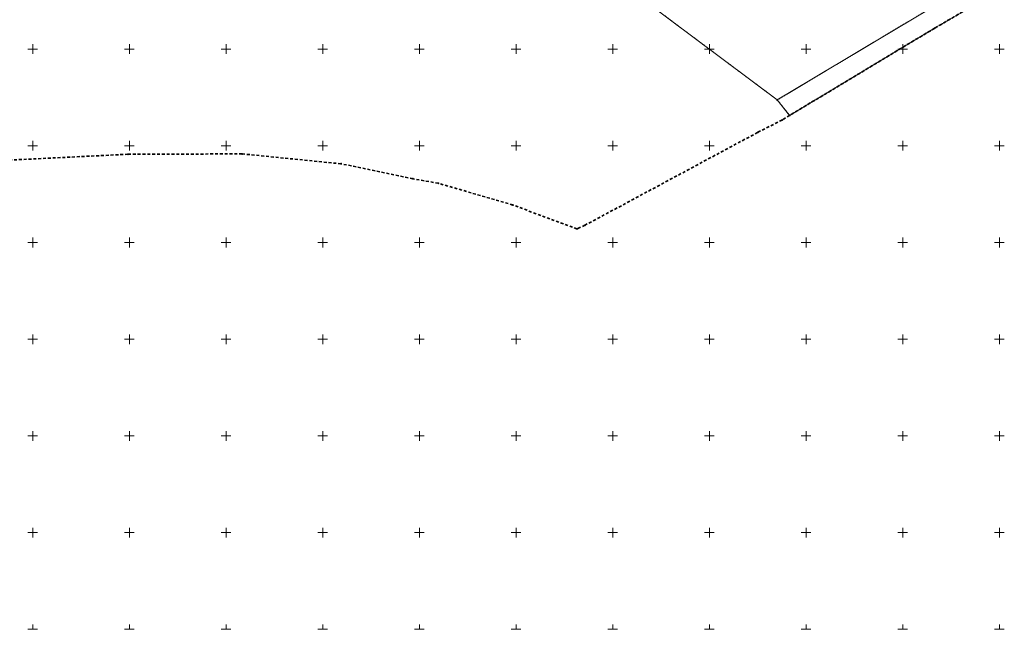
# Model space of a CAD drawing. Extents: x 6411274 to 6413600, y 5890750 to 5892331.
# Tile 3 of 22: x 6412643 to 6413152, y 5890750 to 5891065. Entities that reach past the tile are written whole.
import ezdxf

# ---------------------------------------------------------------- set-up
doc = ezdxf.new("R2010")
doc.units = 0
doc.linetypes.add('PRZER1-1', pattern=[1, 0.5, -0.5])
doc.linetypes.add('PRZER3-2', pattern=[2.5, 1.5, -1])
doc.layers.get('0').update_dxf_attribs({"linetype": 'CONTINUOUS'})
for name, color, linetype, lineweight in [('GEPPGD', 7, 'CONTINUOUS', 18), ('GEPPGO', 7, 'CONTINUOUS', 18), ('GESDZI', 7, 'CONTINUOUS', 18), ('GESJOB', 7, 'CONTINUOUS', 35)]:
    doc.layers.add(name, color=color, linetype=linetype, lineweight=lineweight)
doc.layers.add('GESUZY', color=7, linetype='CONTINUOUS', lineweight=18, true_color=0x008000)
doc.layers.add('Ramka sekcyjna', color=7, linetype='CONTINUOUS', lineweight=18, true_color=0xa5007c)

# ---------------------------------------------------------------- blocks, each defined once
blk = doc.blocks.new('GEPPGO1_1')
at = {"color": 0}
blk.add_lwpolyline([(0, 0.25), (0.077254, 0.237764), (0.146946, 0.202254), (0.202254, 0.146946), (0.237764, 0.077254), (0.25, 0), (0.237764, -0.077254), (0.202254, -0.146946), (0.146946, -0.202254), (0.077254, -0.237764), (0, -0.25), (-0.077254, -0.237764), (-0.146946, -0.202254), (-0.202254, -0.146946), (-0.237764, -0.077254), (-0.25, 0), (-0.237764, 0.077254), (-0.202254, 0.146946), (-0.146946, 0.202254), (-0.077254, 0.237764)], close=True, dxfattribs=at)
blk = doc.blocks.new('GEPPGD1_1')
at = {"color": 0}
blk.add_lwpolyline([(0, 0.25), (0.077254, 0.237764), (0.146946, 0.202254), (0.202254, 0.146946), (0.237764, 0.077254), (0.25, 0), (0.237764, -0.077254), (0.202254, -0.146946), (0.146946, -0.202254), (0.077254, -0.237764), (0, -0.25), (-0.077254, -0.237764), (-0.146946, -0.202254), (-0.202254, -0.146946), (-0.237764, -0.077254), (-0.25, 0), (-0.237764, 0.077254), (-0.202254, 0.146946), (-0.146946, 0.202254), (-0.077254, 0.237764)], close=True, dxfattribs=at)

msp = doc.modelspace()

# ---------------------------------------------------------------- linework, layer by layer
at = {"layer": 'GESDZI', "color": 7, "linetype": 'Continuous', "lineweight": 18, "elevation": 10.22}
for points in [[(6412875.65, 5891161.65), (6412901.31, 5891163.65), (6412896.32, 5891228.34), (6412920.47, 5891230.22), (6412914.28, 5891309.98), (6412984.08, 5891315.41), (6412984.81, 5891305.99), (6413000.81, 5891307.4), (6413009.33, 5891280.16), (6413021.87, 5891243.03), (6413074.1, 5891247.1), (6413102.76, 5891201.17), (6413106.84, 5891194.64), (6413118.55, 5891166.59), (6413128.65, 5891135.05), (6413135.14, 5891136.3), (6413140.1, 5891086.54), (6413035.1, 5891023.7), (6412895.37, 5891128.2), (6412877.2, 5891141.73)], [(6413135.14, 5891136.3), (6413141.19, 5891137.48), (6413146.99, 5891089.14), (6413148.24, 5891079.32), (6413116.44, 5891060.81), (6413041.49, 5891015.7), (6413035.1, 5891023.7), (6413140.1, 5891086.54)]]:
    msp.add_lwpolyline(points, close=True, dxfattribs=at)
at = {"layer": 'GESJOB', "color": 7, "linetype": 'PRZER3-2', "lineweight": 35, "elevation": 10.22}
msp.add_lwpolyline([(6413148.24, 5891079.32), (6413116.44, 5891060.81), (6413041.49, 5891015.7), (6413037.57, 5891013.33), (6413024.92, 5891006.91), (6412935.64, 5890958.93), (6412931.49, 5890957.03), (6412898.36, 5890969.38), (6412859.8, 5890980.64), (6412846.63, 5890982.97), (6412809.51, 5890990.7), (6412758.3, 5890995.82), (6412699.3, 5890995.62), (6412571.42, 5890989.3)], dxfattribs=at)
at = {"layer": 'GESUZY', "color": 96, "linetype": 'PRZER1-1', "lineweight": 18, "true_color": 0x008000, "elevation": 10.08}
for points in [[(6413140.1, 5891086.54), (6413035.1, 5891023.7), (6412895.37, 5891128.2)], [(6413148.24, 5891079.32), (6413116.44, 5891060.81), (6413041.49, 5891015.7), (6413035.1, 5891023.7), (6413140.1, 5891086.54)]]:
    msp.add_lwpolyline(points, dxfattribs=at)
at = {"layer": 'Ramka sekcyjna', "color": 224, "linetype": 'Continuous', "lineweight": 18, "true_color": 0xa5007c, "elevation": 100, "flags": 128}
for points in [[(6412650, 5891047.5), (6412650, 5891052.5)], [(6412700, 5891047.5), (6412700, 5891052.5)], [(6412750, 5891047.5), (6412750, 5891052.5)], [(6412800, 5891047.5), (6412800, 5891052.5)], [(6412800, 5891047.5), (6412800, 5891052.5)], [(6412850, 5891047.5), (6412850, 5891052.5)], [(6412900, 5891047.5), (6412900, 5891052.5)], [(6412950, 5891047.5), (6412950, 5891052.5)], [(6413000, 5891047.5), (6413000, 5891052.5)], [(6413050, 5891047.5), (6413050, 5891052.5)], [(6413100, 5891047.5), (6413100, 5891052.5)], [(6413150, 5891047.5), (6413150, 5891052.5)], [(6412652.5, 5891050), (6412647.5, 5891050)], [(6412702.5, 5891050), (6412697.5, 5891050)], [(6412752.5, 5891050), (6412747.5, 5891050)], [(6412800, 5891050), (6412797.5, 5891050)], [(6412800, 5891050), (6412802.5, 5891050)], [(6412852.5, 5891050), (6412847.5, 5891050)], [(6412902.5, 5891050), (6412897.5, 5891050)], [(6412952.5, 5891050), (6412947.5, 5891050)], [(6413002.5, 5891050), (6412997.5, 5891050)], [(6413052.5, 5891050), (6413047.5, 5891050)], [(6413102.5, 5891050), (6413097.5, 5891050)], [(6413152.5, 5891050), (6413147.5, 5891050)], [(6412650, 5891000), (6412650, 5891002.5)], [(6412700, 5891000), (6412700, 5891002.5)], [(6412750, 5891000), (6412750, 5891002.5)], [(6412800, 5891000), (6412800, 5891002.5)], [(6412800, 5891000), (6412800, 5891002.5)], [(6412850, 5891000), (6412850, 5891002.5)], [(6412900, 5891000), (6412900, 5891002.5)], [(6412950, 5891000), (6412950, 5891002.5)], [(6413000, 5891000), (6413000, 5891002.5)], [(6413050, 5891000), (6413050, 5891002.5)], [(6413100, 5891000), (6413100, 5891002.5)], [(6413150, 5891000), (6413150, 5891002.5)], [(6412652.5, 5891000), (6412647.5, 5891000)], [(6412652.5, 5891000), (6412647.5, 5891000)], [(6412650, 5891000), (6412650, 5890997.5)], [(6412702.5, 5891000), (6412697.5, 5891000)], [(6412702.5, 5891000), (6412697.5, 5891000)], [(6412700, 5891000), (6412700, 5890997.5)], [(6412752.5, 5891000), (6412747.5, 5891000)], [(6412752.5, 5891000), (6412747.5, 5891000)], [(6412750, 5891000), (6412750, 5890997.5)], [(6412800, 5891000), (6412797.5, 5891000)], [(6412800, 5891000), (6412797.5, 5891000)], [(6412800, 5891000), (6412802.5, 5891000)], [(6412800, 5891000), (6412800, 5890997.5)], [(6412800, 5891000), (6412800, 5890997.5)], [(6412800, 5891000), (6412802.5, 5891000)], [(6412852.5, 5891000), (6412847.5, 5891000)], [(6412852.5, 5891000), (6412847.5, 5891000)], [(6412850, 5891000), (6412850, 5890997.5)], [(6412902.5, 5891000), (6412897.5, 5891000)], [(6412902.5, 5891000), (6412897.5, 5891000)], [(6412900, 5891000), (6412900, 5890997.5)], [(6412952.5, 5891000), (6412947.5, 5891000)], [(6412952.5, 5891000), (6412947.5, 5891000)], [(6412950, 5891000), (6412950, 5890997.5)], [(6413002.5, 5891000), (6412997.5, 5891000)], [(6413002.5, 5891000), (6412997.5, 5891000)], [(6413000, 5891000), (6413000, 5890997.5)], [(6413052.5, 5891000), (6413047.5, 5891000)], [(6413052.5, 5891000), (6413047.5, 5891000)], [(6413050, 5891000), (6413050, 5890997.5)], [(6413102.5, 5891000), (6413097.5, 5891000)], [(6413102.5, 5891000), (6413097.5, 5891000)], [(6413100, 5891000), (6413100, 5890997.5)], [(6413152.5, 5891000), (6413147.5, 5891000)], [(6413152.5, 5891000), (6413147.5, 5891000)], [(6413150, 5891000), (6413150, 5890997.5)], [(6412650, 5890947.5), (6412650, 5890952.5)], [(6412700, 5890947.5), (6412700, 5890952.5)], [(6412750, 5890947.5), (6412750, 5890952.5)], [(6412800, 5890947.5), (6412800, 5890952.5)], [(6412800, 5890947.5), (6412800, 5890952.5)], [(6412850, 5890947.5), (6412850, 5890952.5)], [(6412900, 5890947.5), (6412900, 5890952.5)], [(6412950, 5890947.5), (6412950, 5890952.5)], [(6413000, 5890947.5), (6413000, 5890952.5)], [(6413050, 5890947.5), (6413050, 5890952.5)], [(6413100, 5890947.5), (6413100, 5890952.5)], [(6413150, 5890947.5), (6413150, 5890952.5)], [(6412652.5, 5890950), (6412647.5, 5890950)], [(6412702.5, 5890950), (6412697.5, 5890950)], [(6412752.5, 5890950), (6412747.5, 5890950)], [(6412800, 5890950), (6412797.5, 5890950)], [(6412800, 5890950), (6412802.5, 5890950)], [(6412852.5, 5890950), (6412847.5, 5890950)], [(6412902.5, 5890950), (6412897.5, 5890950)], [(6412952.5, 5890950), (6412947.5, 5890950)], [(6413002.5, 5890950), (6412997.5, 5890950)], [(6413052.5, 5890950), (6413047.5, 5890950)], [(6413102.5, 5890950), (6413097.5, 5890950)], [(6413152.5, 5890950), (6413147.5, 5890950)], [(6412652.5, 5890900), (6412647.5, 5890900)], [(6412650, 5890897.5), (6412650, 5890902.5)], [(6412702.5, 5890900), (6412697.5, 5890900)], [(6412700, 5890897.5), (6412700, 5890902.5)], [(6412752.5, 5890900), (6412747.5, 5890900)], [(6412750, 5890897.5), (6412750, 5890902.5)], [(6412800, 5890900), (6412797.5, 5890900)], [(6412800, 5890897.5), (6412800, 5890902.5)], [(6412800, 5890897.5), (6412800, 5890902.5)], [(6412800, 5890900), (6412802.5, 5890900)], [(6412852.5, 5890900), (6412847.5, 5890900)], [(6412850, 5890897.5), (6412850, 5890902.5)], [(6412902.5, 5890900), (6412897.5, 5890900)], [(6412900, 5890897.5), (6412900, 5890902.5)], [(6412952.5, 5890900), (6412947.5, 5890900)], [(6412950, 5890897.5), (6412950, 5890902.5)], [(6413002.5, 5890900), (6412997.5, 5890900)], [(6413000, 5890897.5), (6413000, 5890902.5)], [(6413052.5, 5890900), (6413047.5, 5890900)], [(6413050, 5890897.5), (6413050, 5890902.5)], [(6413102.5, 5890900), (6413097.5, 5890900)], [(6413100, 5890897.5), (6413100, 5890902.5)], [(6413152.5, 5890900), (6413147.5, 5890900)], [(6413150, 5890897.5), (6413150, 5890902.5)], [(6412652.5, 5890850), (6412647.5, 5890850)], [(6412650, 5890847.5), (6412650, 5890852.5)], [(6412702.5, 5890850), (6412697.5, 5890850)], [(6412700, 5890847.5), (6412700, 5890852.5)], [(6412752.5, 5890850), (6412747.5, 5890850)], [(6412750, 5890847.5), (6412750, 5890852.5)], [(6412800, 5890850), (6412797.5, 5890850)], [(6412800, 5890847.5), (6412800, 5890852.5)], [(6412800, 5890847.5), (6412800, 5890852.5)], [(6412800, 5890850), (6412802.5, 5890850)], [(6412852.5, 5890850), (6412847.5, 5890850)], [(6412850, 5890847.5), (6412850, 5890852.5)], [(6412902.5, 5890850), (6412897.5, 5890850)], [(6412900, 5890847.5), (6412900, 5890852.5)], [(6412952.5, 5890850), (6412947.5, 5890850)], [(6412950, 5890847.5), (6412950, 5890852.5)], [(6413002.5, 5890850), (6412997.5, 5890850)], [(6413000, 5890847.5), (6413000, 5890852.5)], [(6413052.5, 5890850), (6413047.5, 5890850)], [(6413050, 5890847.5), (6413050, 5890852.5)], [(6413102.5, 5890850), (6413097.5, 5890850)], [(6413100, 5890847.5), (6413100, 5890852.5)], [(6413152.5, 5890850), (6413147.5, 5890850)], [(6413150, 5890847.5), (6413150, 5890852.5)], [(6412652.5, 5890800), (6412647.5, 5890800)], [(6412650, 5890797.5), (6412650, 5890802.5)], [(6412702.5, 5890800), (6412697.5, 5890800)], [(6412700, 5890797.5), (6412700, 5890802.5)], [(6412752.5, 5890800), (6412747.5, 5890800)], [(6412750, 5890797.5), (6412750, 5890802.5)], [(6412800, 5890800), (6412797.5, 5890800)], [(6412800, 5890797.5), (6412800, 5890802.5)], [(6412800, 5890797.5), (6412800, 5890802.5)], [(6412800, 5890800), (6412802.5, 5890800)], [(6412852.5, 5890800), (6412847.5, 5890800)], [(6412850, 5890797.5), (6412850, 5890802.5)], [(6412902.5, 5890800), (6412897.5, 5890800)], [(6412900, 5890797.5), (6412900, 5890802.5)], [(6412952.5, 5890800), (6412947.5, 5890800)], [(6412950, 5890797.5), (6412950, 5890802.5)], [(6413002.5, 5890800), (6412997.5, 5890800)], [(6413000, 5890797.5), (6413000, 5890802.5)], [(6413052.5, 5890800), (6413047.5, 5890800)], [(6413050, 5890797.5), (6413050, 5890802.5)], [(6413102.5, 5890800), (6413097.5, 5890800)], [(6413100, 5890797.5), (6413100, 5890802.5)], [(6413152.5, 5890800), (6413147.5, 5890800)], [(6413150, 5890797.5), (6413150, 5890802.5)], [(6412650, 5890750), (6412650, 5890752.5)], [(6412700, 5890750), (6412700, 5890752.5)], [(6412750, 5890750), (6412750, 5890752.5)], [(6412800, 5890750), (6412800, 5890752.5)], [(6412800, 5890750), (6412800, 5890752.5)], [(6412850, 5890750), (6412850, 5890752.5)], [(6412900, 5890750), (6412900, 5890752.5)], [(6412950, 5890750), (6412950, 5890752.5)], [(6413000, 5890750), (6413000, 5890752.5)], [(6413050, 5890750), (6413050, 5890752.5)], [(6413100, 5890750), (6413100, 5890752.5)], [(6413150, 5890750), (6413150, 5890752.5)], [(6412652.5, 5890750), (6412647.5, 5890750)], [(6412702.5, 5890750), (6412697.5, 5890750)], [(6412752.5, 5890750), (6412747.5, 5890750)], [(6412800, 5890750), (6412797.5, 5890750)], [(6412800, 5890750), (6412802.5, 5890750)], [(6412852.5, 5890750), (6412847.5, 5890750)], [(6412902.5, 5890750), (6412897.5, 5890750)], [(6412952.5, 5890750), (6412947.5, 5890750)], [(6413002.5, 5890750), (6412997.5, 5890750)], [(6413052.5, 5890750), (6413047.5, 5890750)], [(6413102.5, 5890750), (6413097.5, 5890750)], [(6413152.5, 5890750), (6413147.5, 5890750)]]:
    msp.add_lwpolyline(points, dxfattribs=at)

# ---------------------------------------------------------------- block references
at = {"layer": 'GEPPGD', "color": 7, "linetype": 'Continuous', "lineweight": 18}
msp.add_blockref('GEPPGD1_1', (6413035.1, 5891023.7, 10.24), dxfattribs=at)
at = {"layer": 'GEPPGO', "color": 7, "linetype": 'Continuous', "lineweight": 18}
for p in [(6413116.44, 5891060.81, 10.24), (6413037.57, 5891013.33, 10.24), (6413041.49, 5891015.7, 10.24), (6413024.92, 5891006.91, 10.24), (6412699.3, 5890995.62, 10.24), (6412758.3, 5890995.82, 10.24), (6412809.51, 5890990.7, 10.24), (6412846.63, 5890982.97, 10.24), (6412859.8, 5890980.64, 10.24), (6412898.36, 5890969.38, 10.24), (6412931.49, 5890957.03, 10.24), (6412935.64, 5890958.93, 10.24)]:
    msp.add_blockref('GEPPGO1_1', p, dxfattribs=at)

doc.saveas('drawing.dxf')
